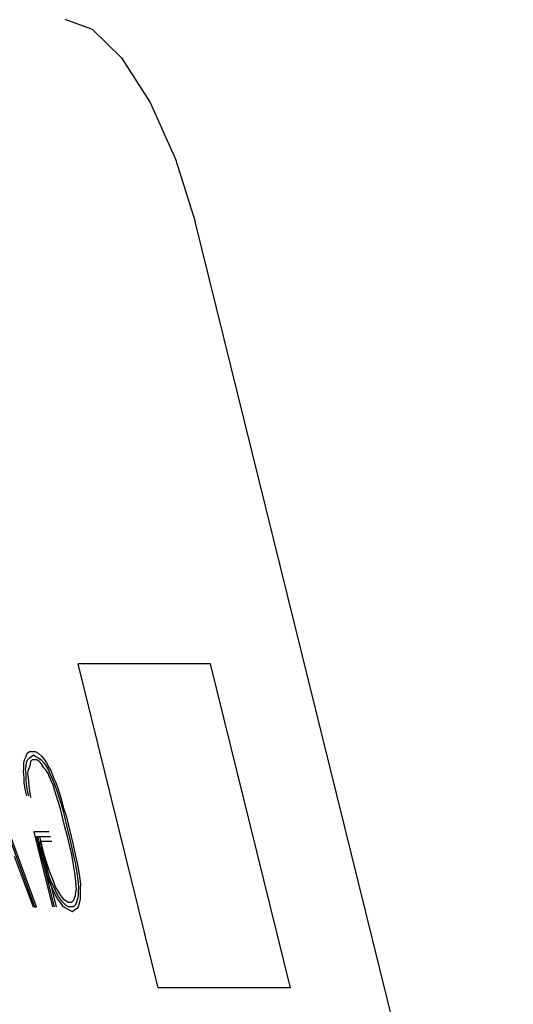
# Model space of a CAD drawing. Extents: x -169 to 2224, y 0 to 2796.
# Tile 216 of 256: x 1594.598 to 1594.893, y 418.685 to 419.272. Entities that reach past the tile are written whole.
import ezdxf

# ---------------------------------------------------------------- set-up
doc = ezdxf.new("R2010")
doc.units = 0
doc.header["$MEASUREMENT"] = 0
doc.layers.add('SPILL-BUCKET', color=1, linetype='CONTINUOUS')

msp = doc.modelspace()

# ---------------------------------------------------------------- linework, layer by layer
at = {"layer": 'SPILL-BUCKET', "color": 8, "linetype": 'Continuous'}
for p, q in [((1594.62542, 419.27229), (1594.64165, 419.26639)), ((1594.64165, 419.26639), (1594.65922, 419.24925)), ((1594.65922, 419.24925), (1594.6764, 419.22256)), ((1594.6764, 419.22256), (1594.69152, 419.18892)), ((1594.69152, 419.18892), (1594.70309, 419.15164)), ((1594.89299, 418.38455), (1594.70309, 419.15164)), ((1594.6811, 418.69498), (1594.63331, 418.88803)), ((1594.71231, 418.88803), (1594.63331, 418.88803)), ((1594.7601, 418.69498), (1594.71231, 418.88803)), ((1594.60301, 418.8349), (1594.60431, 418.83587)), ((1594.60431, 418.83587), (1594.60624, 418.83587)), ((1594.60624, 418.83587), (1594.60779, 418.83587)), ((1594.60779, 418.83587), (1594.60958, 418.8349)), ((1594.57486, 418.83197), (1594.60725, 418.74325)), ((1594.60841, 418.74325), (1594.57491, 418.8349)), ((1594.60098, 418.82905), (1594.60127, 418.831)), ((1594.60127, 418.831), (1594.60233, 418.83294)), ((1594.60233, 418.83294), (1594.60301, 418.8349)), ((1594.60253, 418.82905), (1594.6032, 418.831)), ((1594.6032, 418.831), (1594.60412, 418.83197)), ((1594.60412, 418.83197), (1594.60542, 418.83294)), ((1594.60499, 418.83002), (1594.6047, 418.82807)), ((1594.6059, 418.831), (1594.60499, 418.83002)), ((1594.60542, 418.83294), (1594.60673, 418.83392)), ((1594.60745, 418.831), (1594.6059, 418.831)), ((1594.60673, 418.83392), (1594.60813, 418.83294)), ((1594.60861, 418.831), (1594.60745, 418.831)), ((1594.60813, 418.83294), (1594.60991, 418.83197)), ((1594.61001, 418.83002), (1594.60861, 418.831)), ((1594.60958, 418.8349), (1594.6116, 418.83294)), ((1594.60991, 418.83197), (1594.61131, 418.831)), ((1594.61165, 418.82807), (1594.61001, 418.83002)), ((1594.61131, 418.831), (1594.61296, 418.82905)), ((1594.6116, 418.83294), (1594.61325, 418.831)), ((1594.61325, 418.831), (1594.6145, 418.82905)), ((1594.60064, 418.82417), (1594.60093, 418.82612)), ((1594.60122, 418.82027), (1594.60064, 418.82417)), ((1594.60093, 418.82612), (1594.60098, 418.82905)), ((1594.60195, 418.82515), (1594.60224, 418.82709)), ((1594.60228, 418.82222), (1594.60195, 418.82515)), ((1594.60224, 418.82709), (1594.60253, 418.82905)), ((1594.60349, 418.82515), (1594.6032, 418.8232)), ((1594.60402, 418.82612), (1594.60349, 418.82515)), ((1594.6047, 418.82807), (1594.60402, 418.82612)), ((1594.61291, 418.82612), (1594.61165, 418.82807)), ((1594.61392, 418.82515), (1594.61291, 418.82612)), ((1594.61296, 418.82905), (1594.61421, 418.82709)), ((1594.61518, 418.8232), (1594.61392, 418.82515)), ((1594.61421, 418.82709), (1594.61547, 418.82515)), ((1594.6145, 418.82905), (1594.616, 418.82612)), ((1594.61547, 418.82515), (1594.61658, 418.82222)), ((1594.616, 418.82612), (1594.61725, 418.82417)), ((1594.61725, 418.82417), (1594.61861, 418.82027)), ((1594.60117, 418.81734), (1594.60122, 418.82027)), ((1594.60223, 418.8193), (1594.60228, 418.82222)), ((1594.60257, 418.81637), (1594.60223, 418.8193)), ((1594.6032, 418.8232), (1594.6033, 418.82124)), ((1594.6033, 418.82124), (1594.60363, 418.81832)), ((1594.60363, 418.81832), (1594.60397, 418.81539)), ((1594.61605, 418.82124), (1594.61518, 418.8232)), ((1594.61716, 418.81832), (1594.61605, 418.82124)), ((1594.61658, 418.82222), (1594.61807, 418.8193)), ((1594.61865, 418.81539), (1594.61716, 418.81832)), ((1594.61807, 418.8193), (1594.61918, 418.81637)), ((1594.61861, 418.82027), (1594.6201, 418.81734)), ((1594.60175, 418.81345), (1594.60117, 418.81734)), ((1594.60272, 418.80955), (1594.60175, 418.81345)), ((1594.60315, 418.81247), (1594.60257, 418.81637)), ((1594.60388, 418.80955), (1594.60315, 418.81247)), ((1594.60397, 418.81539), (1594.60431, 418.81247)), ((1594.60431, 418.81247), (1594.60489, 418.80857)), ((1594.61938, 418.81247), (1594.61865, 418.81539)), ((1594.61918, 418.81637), (1594.62053, 418.81247)), ((1594.62121, 418.80662), (1594.61938, 418.81247)), ((1594.6201, 418.81734), (1594.62145, 418.81345)), ((1594.62053, 418.81247), (1594.62213, 418.8076)), ((1594.62145, 418.81345), (1594.62329, 418.8076)), ((1594.6228, 418.80175), (1594.62121, 418.80662)), ((1594.62213, 418.8076), (1594.62396, 418.80175)), ((1594.62329, 418.8076), (1594.62449, 418.80272)), ((1594.62425, 418.79589), (1594.6228, 418.80175)), ((1594.62396, 418.80175), (1594.62517, 418.79687)), ((1594.62449, 418.80272), (1594.62633, 418.79687)), ((1594.62546, 418.79102), (1594.62425, 418.79589)), ((1594.62517, 418.79687), (1594.62662, 418.79102)), ((1594.62633, 418.79687), (1594.62778, 418.79102)), ((1594.62691, 418.78517), (1594.62546, 418.79102)), ((1594.62662, 418.79102), (1594.62806, 418.78517)), ((1594.62778, 418.79102), (1594.62922, 418.78517)), ((1594.60687, 418.78809), (1594.61797, 418.74325)), ((1594.61614, 418.78809), (1594.60687, 418.78809)), ((1594.60918, 418.7803), (1594.60798, 418.78517)), ((1594.61913, 418.74325), (1594.60875, 418.78517)), ((1594.60875, 418.78517), (1594.61686, 418.78517)), ((1594.60914, 418.78517), (1594.61034, 418.7803)), ((1594.6103, 418.78517), (1594.6115, 418.7803)), ((1594.62811, 418.7803), (1594.62691, 418.78517)), ((1594.62806, 418.78517), (1594.62927, 418.7803)), ((1594.62922, 418.78517), (1594.63043, 418.7803)), ((1594.61102, 418.77444), (1594.60918, 418.7803)), ((1594.61218, 418.77444), (1594.61034, 418.7803)), ((1594.61759, 418.78224), (1594.61063, 418.78224)), ((1594.61063, 418.78224), (1594.62029, 418.74325)), ((1594.6115, 418.7803), (1594.61295, 418.77444)), ((1594.62956, 418.77444), (1594.62811, 418.7803)), ((1594.62927, 418.7803), (1594.63034, 418.77444)), ((1594.63043, 418.7803), (1594.63149, 418.77444)), ((1594.59513, 418.77347), (1594.60648, 418.74325)), ((1594.61286, 418.76859), (1594.61102, 418.77444)), ((1594.61338, 418.76957), (1594.61218, 418.77444)), ((1594.61295, 418.77444), (1594.61454, 418.76957)), ((1594.63038, 418.76957), (1594.62956, 418.77444)), ((1594.63034, 418.77444), (1594.63154, 418.76957)), ((1594.63149, 418.77444), (1594.63294, 418.76859)), ((1594.61469, 418.76274), (1594.61286, 418.76859)), ((1594.61522, 418.76372), (1594.61338, 418.76957)), ((1594.61454, 418.76957), (1594.61614, 418.7647)), ((1594.6312, 418.7647), (1594.63038, 418.76957)), ((1594.63154, 418.76957), (1594.6326, 418.76372)), ((1594.63294, 418.76859), (1594.634, 418.76274)), ((1594.61541, 418.75982), (1594.61469, 418.76274)), ((1594.61633, 418.76079), (1594.61522, 418.76372)), ((1594.61691, 418.75689), (1594.61541, 418.75982)), ((1594.61614, 418.7647), (1594.61725, 418.76177)), ((1594.61744, 418.75787), (1594.61633, 418.76079)), ((1594.61725, 418.76177), (1594.61836, 418.75884)), ((1594.63154, 418.76177), (1594.6312, 418.7647)), ((1594.63188, 418.75884), (1594.63154, 418.76177)), ((1594.6326, 418.76372), (1594.63294, 418.76079)), ((1594.63294, 418.76079), (1594.63328, 418.75787)), ((1594.634, 418.76274), (1594.63434, 418.75982)), ((1594.63434, 418.75982), (1594.63468, 418.75689)), ((1594.61802, 418.75397), (1594.61691, 418.75689)), ((1594.61894, 418.75494), (1594.61744, 418.75787)), ((1594.61952, 418.75104), (1594.61802, 418.75397)), ((1594.61836, 418.75884), (1594.61947, 418.75592)), ((1594.61981, 418.75299), (1594.61894, 418.75494)), ((1594.61947, 418.75592), (1594.62034, 418.75397)), ((1594.62034, 418.75397), (1594.62159, 418.75202)), ((1594.63222, 418.75592), (1594.63188, 418.75884)), ((1594.63202, 418.75202), (1594.63231, 418.75397)), ((1594.63231, 418.75397), (1594.63222, 418.75592)), ((1594.63328, 418.75787), (1594.63362, 418.75494)), ((1594.63362, 418.75494), (1594.63333, 418.75299)), ((1594.63463, 418.75397), (1594.63458, 418.75104)), ((1594.63468, 418.75689), (1594.63463, 418.75397)), ((1594.62101, 418.74812), (1594.61952, 418.75104)), ((1594.6213, 418.75007), (1594.61981, 418.75299)), ((1594.62266, 418.74617), (1594.62101, 418.74812)), ((1594.62256, 418.74812), (1594.6213, 418.75007)), ((1594.62159, 418.75202), (1594.62285, 418.75007)), ((1594.6242, 418.74617), (1594.62256, 418.74812)), ((1594.62285, 418.75007), (1594.62449, 418.74812)), ((1594.62449, 418.74812), (1594.62589, 418.74714)), ((1594.63053, 418.74714), (1594.63106, 418.74812)), ((1594.63106, 418.74812), (1594.63173, 418.75007)), ((1594.63173, 418.75007), (1594.63202, 418.75202)), ((1594.63299, 418.74812), (1594.63231, 418.74617)), ((1594.63328, 418.75007), (1594.63299, 418.74812)), ((1594.63333, 418.75299), (1594.63328, 418.75007)), ((1594.63453, 418.74812), (1594.63424, 418.74617)), ((1594.63458, 418.75104), (1594.63453, 418.74812)), ((1594.60725, 418.74325), (1594.60648, 418.74325)), ((1594.60725, 418.74325), (1594.60841, 418.74325)), ((1594.62454, 418.74325), (1594.62266, 418.74617)), ((1594.62623, 418.74422), (1594.6242, 418.74617)), ((1594.62632, 418.74227), (1594.62454, 418.74325)), ((1594.62589, 418.74714), (1594.62729, 418.74617)), ((1594.62763, 418.74325), (1594.62623, 418.74422)), ((1594.62811, 418.74129), (1594.62632, 418.74227)), ((1594.62729, 418.74617), (1594.62845, 418.74617)), ((1594.62917, 418.74325), (1594.62763, 418.74325)), ((1594.6299, 418.74032), (1594.62811, 418.74129)), ((1594.62845, 418.74617), (1594.62961, 418.74617)), ((1594.63033, 418.74325), (1594.62917, 418.74325)), ((1594.62961, 418.74617), (1594.63053, 418.74714)), ((1594.6312, 418.74129), (1594.6299, 418.74032)), ((1594.63164, 418.74422), (1594.63033, 418.74325)), ((1594.63251, 418.74227), (1594.6312, 418.74129)), ((1594.63231, 418.74617), (1594.63164, 418.74422)), ((1594.63342, 418.74325), (1594.63251, 418.74227)), ((1594.63424, 418.74617), (1594.63342, 418.74325)), ((1594.7601, 418.69498), (1594.6811, 418.69498))]:
    msp.add_line(p, q, dxfattribs=at)

doc.saveas('drawing.dxf')
